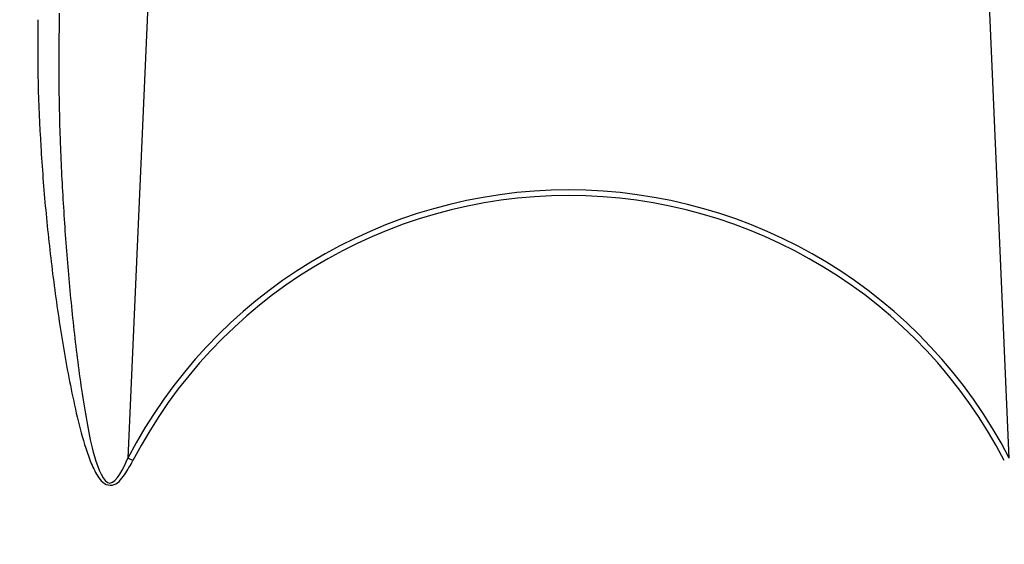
# Model space of a CAD drawing. Header units: millimetres. Extents: x 0 to 297, y 0 to 210.
# Tile 23 of 30: x 225 to 241, y 162 to 170. Entities that reach past the tile are written whole.
import ezdxf

# ---------------------------------------------------------------- set-up
doc = ezdxf.new("R2010")
doc.units = ezdxf.units.MM
doc.header["$LTSCALE"] = 16.335
doc.layers.get('0').update_dxf_attribs({"linetype": 'CONTINUOUS'})
doc.layers.add('08_SURFACES', color=7, linetype='CONTINUOUS')
doc.layers.add('AXES_REF', color=7, linetype='CONTINUOUS')

msp = doc.modelspace()

# ---------------------------------------------------------------- linework, layer by layer
at = {"color": 9, "linetype": 'Continuous'}
for p, q in [((227.357, 177.69), (226.716, 163.007)), ((240.836, 163.007), (240.195, 177.69)), ((226.796, 162.966), (226.716, 163.007))]:
    msp.add_line(p, q, dxfattribs=at)
at = {"color": 7, "linetype": 'Continuous'}
for radius in [20.675, 20.454]:
    msp.add_circle((233.776, 159.356), radius, dxfattribs=at)
at = {"color": 9, "linetype": 'Continuous'}
msp.add_circle((233.776, 159.356), 20.558, dxfattribs=at)
at = {"color": 7, "linetype": 'Continuous'}
msp.add_arc((233.776, 159.356), 20.33, 262.157, 262.0955, dxfattribs=at)
at = {"color": 9, "linetype": 'Continuous'}
for radius, start, end in [(20.223, 113.5873, 261.134), (20.223, 278.866, 66.4127), (7.948, 27.3483, 152.6517), (7.858, 27.3483, 152.6517)]:
    msp.add_arc((233.776, 159.356), radius, start, end, dxfattribs=at)
for points, knots in [([(225.617, 170.136), (225.601, 169.46), (225.61, 168.445), (225.675, 167.092), (225.748, 166.073), (225.83, 165.226), (225.911, 164.546), (225.979, 164.043), (226.07, 163.517), (226.146, 163.092), (226.409, 162.365), (226.655, 162.855), (226.716, 163.007)], [0, 0, 0, 0, 0.249345, 0.374593, 0.500192, 0.626106, 0.689168, 0.752287, 0.815447, 0.878595, 0.939127, 1, 1, 1, 1]), ([(225.274, 170.033), (225.262, 169.357), (225.289, 168.337), (225.393, 166.981), (225.505, 165.958), (225.626, 165.107), (225.743, 164.427), (225.844, 163.918), (225.963, 163.413), (226.088, 162.997), (226.219, 162.725), (226.329, 162.588), (226.517, 162.548), (226.672, 162.746), (226.756, 162.889), (226.796, 162.966)], [0, 0, 0, 0, 0.246884, 0.37131, 0.496335, 0.621902, 0.684866, 0.747927, 0.811055, 0.874157, 0.905608, 0.921304, 0.936593, 0.968058, 1, 1, 1, 1])]:
    msp.add_open_spline(points, degree=3, knots=knots, dxfattribs=at)
at = {"layer": '08_SURFACES', "color": 9, "linetype": 'Continuous'}
msp.add_arc((233.776, 159.356), 17.841, 118.2519, 179.7161, dxfattribs=at)
at = {"layer": 'AXES_REF', "color": 7, "linetype": 'Continuous'}
msp.add_arc((233.776, 159.356), 20.984, 108.9261, 71.0739, dxfattribs=at)
at = {"layer": 'AXES_REF', "color": 9, "linetype": 'Continuous'}
msp.add_arc((233.776, 159.356), 20.735, 109.1628, 70.8372, dxfattribs=at)

doc.saveas('drawing.dxf')
